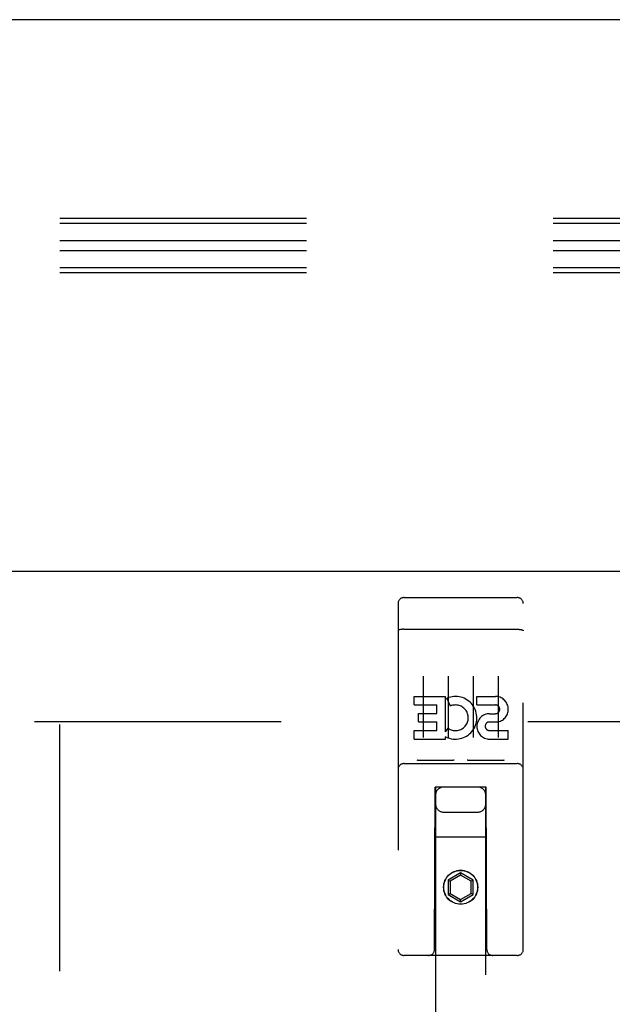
# Model space of a CAD drawing. Header units: inches. Extents: x 0 to 224, y 0 to 145.
# Tile 24 of 63: x 78.44 to 81.4, y 82.04 to 86.95. Entities that reach past the tile are written whole.
import ezdxf

# ---------------------------------------------------------------- set-up
doc = ezdxf.new("R2010")
doc.units = ezdxf.units.IN
doc.header["$LTSCALE"] = 12.302632
doc.header["$MEASUREMENT"] = 0
doc.linetypes.add('HIDDEN', pattern=[0.2, 0.1, -0.1])
doc.layers.get('0').update_dxf_attribs({"linetype": 'CONTINUOUS'})
doc.layers.add('02___PRT_ALL_AXES', color=7, linetype='CONTINUOUS')
doc.layers.add('DEFAULT_2', color=8, linetype='HIDDEN')

msp = doc.modelspace()

# ---------------------------------------------------------------- linework, layer by layer
at = {"color": 7, "linetype": 'Continuous'}
msp.add_line((144.0814, 86.9507), (44.7064, 86.9507), dxfattribs=at)
at = {"color": 3, "linetype": 'Continuous'}
msp.add_line((77.8314, 84.2007), (108.7689, 84.2007), dxfattribs=at)
at = {"layer": '02___PRT_ALL_AXES', "color": 8, "linetype": 'HIDDEN'}
for p, q in [((80.3614, 84.0682), (80.9264, 84.0682)), ((80.412, 83.5329), (80.412, 83.5754)), ((80.412, 83.5754), (80.5682, 83.5754)), ((80.5682, 83.3978), (80.5682, 83.5754)), ((80.5925, 83.5273), (80.5756, 83.5664)), ((80.7244, 83.5329), (80.7244, 83.5754)), ((80.7244, 83.5754), (80.8169, 83.5754)), ((80.412, 83.5329), (80.5256, 83.5329)), ((80.4333, 83.4481), (80.4333, 83.4905)), ((80.4333, 83.4905), (80.5256, 83.4905)), ((80.5256, 83.4905), (80.5256, 83.5329)), ((80.7244, 83.5329), (80.8169, 83.5329)), ((80.4333, 83.4481), (80.5256, 83.4481)), ((80.5256, 83.4046), (80.5256, 83.4481)), ((80.7844, 83.4481), (80.8307, 83.4481)), ((80.7883, 83.4891), (80.8168, 83.4891)), ((80.412, 83.3622), (80.412, 83.4046)), ((80.412, 83.4046), (80.5256, 83.4046)), ((80.5682, 83.3978), (80.5812, 83.4163)), ((80.7883, 83.4046), (80.8807, 83.4046)), ((80.8807, 83.3622), (80.8807, 83.4046)), ((80.412, 83.3622), (80.5682, 83.3622)), ((80.5682, 83.3622), (80.5682, 83.3744)), ((80.5717, 83.3727), (80.5682, 83.3744)), ((80.7883, 83.3622), (80.8807, 83.3622)), ((80.3614, 83.2402), (80.9264, 83.2402))]:
    msp.add_line(p, q, dxfattribs=at)
msp.add_circle((80.6439, 82.6232), 0.085, dxfattribs=at)
for centre, radius, start, end in [((80.6179, 83.4686), 0.1065, 244.2636, 113.4027), ((80.8169, 83.511), 0.0644, 282.2995, 90.0775), ((80.6179, 83.4686), 0.0639, 234.8895, 113.4026), ((80.8169, 83.511), 0.0219, 269.9011, 90), ((80.7883, 83.4256), 0.0635, 90, 270), ((80.7883, 83.4265), 0.0219, 100.307, 270)]:
    msp.add_arc(centre, radius, start, end, dxfattribs=at)
at = {"layer": 'DEFAULT_2', "color": 8, "linetype": 'HIDDEN'}
for p, q in [((111.8626, 85.9586), (68.8626, 85.9586)), ((111.8626, 85.9336), (68.8626, 85.9336)), ((111.8626, 85.8481), (68.8626, 85.8481)), ((111.8626, 85.7979), (68.8626, 85.7979)), ((111.8626, 85.7124), (68.8626, 85.7124)), ((111.8626, 85.6874), (68.8626, 85.6874)), ((80.3314, 84.0382), (80.3314, 82.3132)), ((80.4264, 84.0682), (80.6114, 84.0682)), ((80.6764, 84.0682), (80.8614, 84.0682)), ((80.9564, 82.3132), (80.9564, 84.0382)), ((80.348, 83.9094), (80.3472, 83.9093)), ((80.3487, 83.9095), (80.348, 83.9094)), ((80.3495, 83.9096), (80.3487, 83.9095)), ((80.3503, 83.9096), (80.3495, 83.9096)), ((80.3511, 83.9097), (80.3503, 83.9096)), ((80.3519, 83.9098), (80.3511, 83.9097)), ((80.3527, 83.9098), (80.3519, 83.9098)), ((80.3535, 83.9099), (80.3527, 83.9098)), ((80.3543, 83.91), (80.3535, 83.9099)), ((80.3551, 83.91), (80.3543, 83.91)), ((80.3559, 83.91), (80.3551, 83.91)), ((80.3568, 83.9101), (80.3559, 83.91)), ((80.3576, 83.9101), (80.3568, 83.9101)), ((80.3584, 83.9101), (80.3576, 83.9101)), ((80.3593, 83.9101), (80.3584, 83.9101)), ((80.3601, 83.9102), (80.3593, 83.9101)), ((80.361, 83.9102), (80.3601, 83.9102)), ((80.361, 83.9102), (80.9264, 83.9102)), ((80.9264, 83.9102), (80.9272, 83.9102)), ((80.9272, 83.9102), (80.9281, 83.9102)), ((80.9281, 83.9102), (80.9289, 83.9101)), ((80.9289, 83.9101), (80.9297, 83.9101)), ((80.9297, 83.9101), (80.9306, 83.9101)), ((80.9306, 83.9101), (80.9314, 83.9101)), ((80.9314, 83.9101), (80.9322, 83.91)), ((80.9322, 83.91), (80.9331, 83.91)), ((80.9331, 83.91), (80.9339, 83.9099)), ((80.9339, 83.9099), (80.9347, 83.9099)), ((80.9347, 83.9099), (80.9355, 83.9098)), ((80.9355, 83.9098), (80.9363, 83.9097)), ((80.9363, 83.9097), (80.9371, 83.9097)), ((80.9371, 83.9097), (80.9379, 83.9096)), ((80.9379, 83.9096), (80.9386, 83.9095)), ((80.4564, 83.677), (80.4564, 83.371)), ((80.5814, 83.677), (80.5814, 83.371)), ((80.7064, 83.677), (80.7064, 83.371)), ((80.8314, 83.677), (80.8314, 83.371)), ((78.5189, 83.4507), (107.5189, 83.4507)), ((78.6439, 83.4357), (78.6439, 22.4657)), ((80.605, 83.2562), (80.433, 83.2562)), ((80.855, 83.2562), (80.683, 83.2562)), ((80.3614, 83.2402), (80.9264, 83.2402)), ((80.5139, 82.3132), (80.5174, 83.1232)), ((80.5189, 83.1232), (80.5174, 83.1232)), ((80.5189, 83.1232), (80.5189, 55.1213)), ((80.7689, 83.1232), (80.5189, 83.1232)), ((80.7689, 55.1213), (80.7689, 83.1232)), ((80.7704, 83.1232), (80.7689, 83.1232)), ((80.7739, 82.3132), (80.7704, 83.1232)), ((80.5589, 82.9982), (80.7289, 82.9982)), ((80.7715, 82.8732), (80.5163, 82.8732)), ((80.6439, 82.695), (80.5814, 82.6589)), ((80.5814, 82.6589), (80.5814, 82.5868)), ((80.5814, 82.6589), (80.5914, 82.6532)), ((80.6439, 82.6835), (80.5914, 82.6532)), ((80.6439, 82.695), (80.6439, 82.6835)), ((80.7064, 82.6589), (80.6439, 82.695)), ((80.6964, 82.6532), (80.6439, 82.6835)), ((80.7064, 82.6589), (80.6964, 82.6532)), ((80.7064, 82.5868), (80.7064, 82.6589)), ((80.5914, 82.6532), (80.5914, 82.5925)), ((80.6964, 82.5925), (80.6964, 82.6532)), ((80.5814, 82.5868), (80.5914, 82.5925)), ((80.5814, 82.5868), (80.6439, 82.5507)), ((80.5914, 82.5925), (80.6439, 82.5622)), ((80.6439, 82.5622), (80.6964, 82.5925)), ((80.6439, 82.5507), (80.7064, 82.5868)), ((80.6439, 82.5507), (80.6439, 82.5622)), ((80.7064, 82.5868), (80.6964, 82.5925)), ((80.9264, 82.2832), (80.3614, 82.2832))]:
    msp.add_line(p, q, dxfattribs=at)
for points in [[(80.3472, 83.9093), (80.3469, 83.9092), (80.3465, 83.9092), (80.3461, 83.9091), (80.3458, 83.9091), (80.3454, 83.909), (80.3451, 83.909), (80.3447, 83.9089), (80.3444, 83.9088), (80.344, 83.9088), (80.3437, 83.9087), (80.3433, 83.9087), (80.343, 83.9086), (80.3427, 83.9085), (80.3423, 83.9085), (80.342, 83.9084), (80.3417, 83.9083), (80.3414, 83.9083), (80.3411, 83.9082), (80.3408, 83.9081), (80.3405, 83.9081), (80.3402, 83.908), (80.3399, 83.9079), (80.3396, 83.9078), (80.3393, 83.9078), (80.339, 83.9077), (80.3387, 83.9076), (80.3385, 83.9075), (80.3382, 83.9074), (80.3379, 83.9074), (80.3377, 83.9073), (80.3374, 83.9072), (80.3372, 83.9071), (80.3369, 83.907), (80.3367, 83.9069), (80.3364, 83.9069), (80.3362, 83.9068), (80.336, 83.9067), (80.3358, 83.9066), (80.3355, 83.9065), (80.3353, 83.9064), (80.3351, 83.9063), (80.3349, 83.9062), (80.3347, 83.9061), (80.3345, 83.906), (80.3343, 83.9059), (80.3342, 83.9059), (80.334, 83.9058), (80.3338, 83.9057), (80.3337, 83.9056), (80.3335, 83.9055), (80.3334, 83.9054), (80.3332, 83.9053), (80.3331, 83.9052), (80.3329, 83.9051), (80.3328, 83.905), (80.3327, 83.9049), (80.3326, 83.9048), (80.3324, 83.9047), (80.3323, 83.9046), (80.3322, 83.9045), (80.3321, 83.9044), (80.332, 83.9043), (80.332, 83.9042), (80.3319, 83.9041), (80.3318, 83.904), (80.3317, 83.9039), (80.3317, 83.9038), (80.3316, 83.9037), (80.3316, 83.9036), (80.3315, 83.9035), (80.3315, 83.9034), (80.3315, 83.9033), (80.3314, 83.9031), (80.3314, 83.903), (80.3314, 83.9029), (80.3314, 83.9028), (80.3314, 83.9027)], [(80.9386, 83.9095), (80.9394, 83.9094), (80.9398, 83.9094)], [(80.9398, 83.9094), (80.9405, 83.9093), (80.9409, 83.9092), (80.9413, 83.9092), (80.9416, 83.9091), (80.942, 83.9091), (80.9423, 83.909), (80.9427, 83.909), (80.943, 83.9089), (80.9434, 83.9088), (80.9437, 83.9088), (80.9441, 83.9087), (80.9444, 83.9087), (80.9447, 83.9086), (80.9451, 83.9085), (80.9454, 83.9085), (80.9457, 83.9084), (80.9461, 83.9083), (80.9464, 83.9083), (80.9467, 83.9082), (80.947, 83.9081), (80.9473, 83.9081), (80.9476, 83.908), (80.9479, 83.9079), (80.9482, 83.9078), (80.9485, 83.9078), (80.9487, 83.9077), (80.949, 83.9076), (80.9493, 83.9075), (80.9496, 83.9074), (80.9498, 83.9074), (80.9501, 83.9073), (80.9503, 83.9072), (80.9506, 83.9071), (80.9508, 83.907), (80.9511, 83.9069), (80.9513, 83.9069), (80.9516, 83.9068), (80.9518, 83.9067), (80.952, 83.9066), (80.9522, 83.9065), (80.9524, 83.9064), (80.9526, 83.9063), (80.9528, 83.9062), (80.953, 83.9061), (80.9532, 83.906), (80.9534, 83.9059), (80.9536, 83.9059), (80.9538, 83.9058), (80.9539, 83.9057), (80.9541, 83.9056), (80.9543, 83.9055), (80.9544, 83.9054), (80.9546, 83.9053), (80.9547, 83.9052), (80.9548, 83.9051), (80.955, 83.905), (80.9551, 83.9049), (80.9552, 83.9048), (80.9553, 83.9047), (80.9554, 83.9046), (80.9555, 83.9045), (80.9556, 83.9044), (80.9557, 83.9043), (80.9558, 83.9042), (80.9559, 83.9041), (80.956, 83.904), (80.956, 83.9039), (80.9561, 83.9038), (80.9561, 83.9037), (80.9562, 83.9036), (80.9562, 83.9035), (80.9563, 83.9034), (80.9563, 83.9033), (80.9563, 83.9031), (80.9564, 83.903), (80.9564, 83.9029), (80.9564, 83.9028), (80.9564, 83.9027)], [(80.433, 83.2562), (80.4328, 83.2562), (80.4325, 83.2562), (80.4323, 83.2562), (80.4321, 83.2562), (80.4319, 83.2562), (80.4317, 83.2562), (80.4315, 83.2562), (80.4314, 83.2562), (80.4312, 83.2562), (80.431, 83.2562), (80.4308, 83.2562), (80.4306, 83.2563), (80.4305, 83.2563), (80.4303, 83.2563), (80.4301, 83.2563), (80.43, 83.2563), (80.4298, 83.2564), (80.4296, 83.2564), (80.4295, 83.2564), (80.4293, 83.2564), (80.4292, 83.2565), (80.4291, 83.2565), (80.4289, 83.2565), (80.4288, 83.2565), (80.4286, 83.2566), (80.4285, 83.2566), (80.4284, 83.2566), (80.4283, 83.2567), (80.4281, 83.2567), (80.428, 83.2567), (80.4279, 83.2568), (80.4278, 83.2568), (80.4277, 83.2568), (80.4275, 83.2569), (80.4274, 83.2569), (80.4273, 83.2569), (80.4272, 83.257), (80.4271, 83.257), (80.427, 83.2571), (80.4269, 83.2571), (80.4268, 83.2572), (80.4267, 83.2572), (80.4266, 83.2572), (80.4265, 83.2573), (80.4265, 83.2573), (80.4264, 83.2574)], [(80.6114, 83.2574), (80.6113, 83.2573), (80.6112, 83.2573), (80.6111, 83.2572), (80.611, 83.2572), (80.6109, 83.2571), (80.6108, 83.2571), (80.6107, 83.2571), (80.6106, 83.257), (80.6105, 83.257), (80.6104, 83.2569), (80.6103, 83.2569), (80.6102, 83.2569), (80.6101, 83.2568), (80.61, 83.2568), (80.6099, 83.2568), (80.6097, 83.2567), (80.6096, 83.2567), (80.6095, 83.2567), (80.6094, 83.2566), (80.6092, 83.2566), (80.6091, 83.2566), (80.609, 83.2565), (80.6088, 83.2565), (80.6087, 83.2565), (80.6086, 83.2565), (80.6084, 83.2564), (80.6083, 83.2564), (80.6081, 83.2564), (80.6079, 83.2564), (80.6078, 83.2563), (80.6076, 83.2563), (80.6075, 83.2563), (80.6073, 83.2563), (80.6071, 83.2563), (80.6069, 83.2562), (80.6068, 83.2562), (80.6066, 83.2562), (80.6064, 83.2562), (80.6062, 83.2562), (80.606, 83.2562), (80.6058, 83.2562), (80.6056, 83.2562), (80.6054, 83.2562), (80.6052, 83.2562), (80.605, 83.2562)], [(80.683, 83.2562), (80.6828, 83.2562), (80.6825, 83.2562), (80.6823, 83.2562), (80.6821, 83.2562), (80.6819, 83.2562), (80.6817, 83.2562), (80.6815, 83.2562), (80.6814, 83.2562), (80.6812, 83.2562), (80.681, 83.2562), (80.6808, 83.2562), (80.6806, 83.2563), (80.6805, 83.2563), (80.6803, 83.2563), (80.6801, 83.2563), (80.68, 83.2563), (80.6798, 83.2564), (80.6797, 83.2564), (80.6795, 83.2564), (80.6794, 83.2564), (80.6792, 83.2565), (80.6791, 83.2565), (80.6789, 83.2565), (80.6788, 83.2565), (80.6786, 83.2566), (80.6785, 83.2566), (80.6784, 83.2566), (80.6783, 83.2567), (80.6781, 83.2567), (80.678, 83.2567), (80.6779, 83.2568), (80.6778, 83.2568), (80.6777, 83.2568), (80.6776, 83.2569), (80.6774, 83.2569), (80.6773, 83.2569), (80.6772, 83.257), (80.6771, 83.257), (80.677, 83.2571), (80.6769, 83.2571), (80.6768, 83.2571), (80.6767, 83.2572), (80.6766, 83.2572), (80.6766, 83.2573), (80.6765, 83.2573), (80.6764, 83.2574)], [(80.8614, 83.2574), (80.8613, 83.2573), (80.8612, 83.2573), (80.8611, 83.2572), (80.861, 83.2572), (80.8609, 83.2572), (80.8608, 83.2571), (80.8607, 83.2571), (80.8606, 83.257), (80.8605, 83.257), (80.8604, 83.2569), (80.8603, 83.2569), (80.8602, 83.2569), (80.8601, 83.2568), (80.86, 83.2568), (80.8599, 83.2568), (80.8597, 83.2567), (80.8596, 83.2567), (80.8595, 83.2567), (80.8594, 83.2566), (80.8592, 83.2566), (80.8591, 83.2566), (80.859, 83.2565), (80.8588, 83.2565), (80.8587, 83.2565), (80.8586, 83.2565), (80.8584, 83.2564), (80.8583, 83.2564), (80.8581, 83.2564), (80.858, 83.2564), (80.8578, 83.2563), (80.8576, 83.2563), (80.8575, 83.2563), (80.8573, 83.2563), (80.8571, 83.2563), (80.857, 83.2562), (80.8568, 83.2562), (80.8566, 83.2562), (80.8564, 83.2562), (80.8562, 83.2562), (80.856, 83.2562), (80.8558, 83.2562), (80.8556, 83.2562), (80.8554, 83.2562), (80.8552, 83.2562), (80.855, 83.2562)]]:
    msp.add_lwpolyline(points, dxfattribs=at)
msp.add_circle((80.6439, 82.6232), 0.0845, dxfattribs=at)
for centre, radius, start, end in [((80.3614, 84.0382), 0.03, 90, 180), ((80.9264, 84.0382), 0.03, 0, 90), ((80.3614, 83.2102), 0.03, 90, 180), ((80.9264, 83.2102), 0.03, 0, 90), ((80.5589, 83.0832), 0.04, 90, 180), ((80.7289, 83.0832), 0.04, 0, 90), ((80.5589, 83.0382), 0.04, 180, 270), ((80.7289, 83.0382), 0.04, 270, 360), ((80.3614, 82.3132), 0.03, 180, 270), ((80.4839, 82.3132), 0.03, 270, 360), ((80.8039, 82.3132), 0.03, 180, 270), ((80.9264, 82.3132), 0.03, 270, 360)]:
    msp.add_arc(centre, radius, start, end, dxfattribs=at)

doc.saveas('drawing.dxf')
